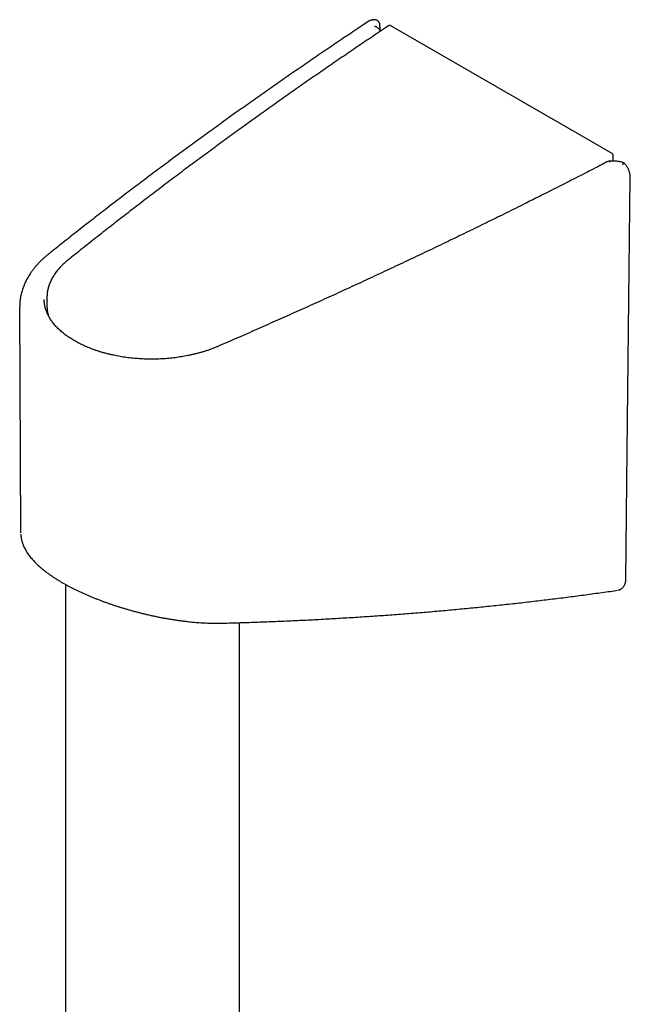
# Model space of a CAD drawing. Header units: millimetres. Extents: x 8 to 795, y 12 to 1770.
# Tile 58 of 136: x 668 to 731, y 743 to 844. Entities that reach past the tile are written whole.
import ezdxf

# ---------------------------------------------------------------- set-up
doc = ezdxf.new("R2010")
doc.units = ezdxf.units.MM

msp = doc.modelspace()

# ---------------------------------------------------------------- linework, layer by layer
at = {"color": 7, "linetype": 'Continuous', "lineweight": 30}
for p, q in [((703.93, 843.7), (703.91, 843.69)), ((705.08, 842.66), (705.06, 842.99)), ((728.79, 830.16), (706.14, 843.24)), ((728.89, 829.39), (728.89, 829.99)), ((729.01, 829.39), (728.44, 829.4)), ((668.2, 814.45), (668.3, 791.4)), ((670.99, 815.42), (670.99, 814.61)), ((668.31, 791.4), (668.31, 791.4)), ((672.89, 786.11), (672.89, 549.25)), ((729.33, 785.51), (729.34, 785.52)), ((690.69, 549.26), (690.69, 782.2))]:
    msp.add_line(p, q, dxfattribs=at)
at = {"color": 7, "linetype": 'Continuous', "lineweight": 30, "flags": 128}
msp.add_lwpolyline([(730.19, 786.63), (730.3, 796.6), (730.64, 827.73)], dxfattribs=at)
at = {"color": 7, "linetype": 'Continuous', "lineweight": 30}
for centre, start, end in [((706.04, 843.07), 60.0027, 123.6829), ((728.69, 829.99), 0, 60.0027)]:
    msp.add_arc(centre, 0.2, start, end, dxfattribs=at)
for centre, major_axis, ratio, start_param, end_param in [((681.79, 815.49), (10.8, 0.11), 0.584169, 3.096097, 3.173405), ((681.79, 814.56), (10.8, -0.08), 0.572321, 3.145802, 3.182814)]:
    msp.add_ellipse(centre, major_axis=major_axis, ratio=ratio, start_param=start_param, end_param=end_param, dxfattribs=at)
for points, knots in [([(703.91, 843.69), (703.7, 843.56), (702.96, 843.07), (701.69, 842.22), (700.11, 841.15), (698.54, 840.09), (696.98, 839.01), (695.42, 837.94), (693.87, 836.86), (692.33, 835.77), (690.79, 834.69), (689.27, 833.6), (687.75, 832.5), (686.24, 831.4), (684.74, 830.3), (683.24, 829.2), (681.75, 828.09), (680.27, 826.97), (678.8, 825.86), (677.34, 824.74), (675.89, 823.61), (674.44, 822.49), (673, 821.35), (671.9, 820.48), (671.28, 819.99), (671.13, 819.87)], [0, 0, 0, 0, 0.018123, 0.064203, 0.110284, 0.156364, 0.202445, 0.248525, 0.294606, 0.340686, 0.386767, 0.432847, 0.478927, 0.525007, 0.571088, 0.617168, 0.663247, 0.709327, 0.755407, 0.801487, 0.847566, 0.893646, 0.939725, 0.985804, 1, 1, 1, 1]), ([(704.49, 843.85), (704.48, 843.85), (704.43, 843.85), (704.35, 843.85), (704.24, 843.83), (704.15, 843.81), (704.05, 843.77), (703.98, 843.74), (703.95, 843.72), (703.94, 843.71)], [0, 0, 0, 0, 0.065271, 0.251778, 0.433976, 0.611859, 0.786038, 0.957213, 1, 1, 1, 1]), ([(705.01, 843.48), (705, 843.51), (704.97, 843.57), (704.92, 843.64), (704.86, 843.71), (704.78, 843.77), (704.7, 843.81), (704.61, 843.84), (704.51, 843.85), (704.41, 843.85), (704.32, 843.83), (704.26, 843.81), (704.23, 843.79), (704.23, 843.79)], [0, 0, 0, 0, 0.098826, 0.19767, 0.296363, 0.395071, 0.496397, 0.597735, 0.70212, 0.806512, 0.899381, 0.992252, 1, 1, 1, 1]), ([(705.93, 843.23), (705.65, 843.05), (704.84, 842.51), (703.51, 841.61), (701.93, 840.54), (700.37, 839.47), (698.81, 838.4), (697.26, 837.32), (695.71, 836.24), (694.18, 835.15), (692.65, 834.06), (691.13, 832.97), (689.61, 831.87), (688.11, 830.77), (686.61, 829.66), (685.12, 828.56), (683.64, 827.44), (682.17, 826.33), (680.71, 825.21), (679.25, 824.09), (677.8, 822.96), (676.36, 821.83), (674.93, 820.7), (673.85, 819.84), (673.25, 819.36), (673.12, 819.26)], [0, 0, 0, 0, 0.024149, 0.0700303, 0.1159116, 0.1617929, 0.2076742, 0.2535555, 0.2994368, 0.345318, 0.3911993, 0.4370806, 0.4829618, 0.5288431, 0.5747243, 0.6206055, 0.6664867, 0.7123679, 0.758249, 0.8041302, 0.8500113, 0.8958924, 0.9417734, 0.9876545, 1, 1, 1, 1]), ([(704.47, 843.19), (704.47, 843.19), (704.5, 843.19), (704.56, 843.17), (704.64, 843.14), (704.73, 843.1), (704.82, 843.04), (704.89, 842.97), (704.96, 842.9), (705.01, 842.83), (705.05, 842.75), (705.07, 842.69), (705.07, 842.66), (705.07, 842.66)], [0, 0, 0, 0, 0.006711, 0.105124, 0.205133, 0.323071, 0.443976, 0.554482, 0.667748, 0.77492, 0.884976, 0.992156, 1, 1, 1, 1]), ([(705.01, 843.48), (705.01, 843.45), (705.02, 843.43), (705.02, 843.41), (705.02, 843.4)], [0, 0, 0, 0, 0.91762, 1, 1, 1, 1]), ([(705.06, 842.99), (705.06, 843.01), (705.05, 843.06), (705.05, 843.13), (705.04, 843.2), (705.04, 843.27), (705.04, 843.32), (705.03, 843.37), (705.03, 843.39), (705.02, 843.4), (705.02, 843.4)], [0, 0, 0, 0, 0.118683, 0.281432, 0.447011, 0.617917, 0.798897, 0.90892, 0.998623, 1, 1, 1, 1]), ([(728.42, 829.39), (728.2, 829.28), (727.38, 828.85), (725.96, 828.12), (724.15, 827.2), (722.33, 826.28), (720.51, 825.36), (718.68, 824.45), (716.85, 823.54), (715.01, 822.64), (713.16, 821.74), (711.31, 820.85), (709.44, 819.96), (707.58, 819.08), (705.7, 818.2), (703.82, 817.32), (701.94, 816.45), (700.05, 815.59), (698.15, 814.72), (696.24, 813.87), (694.33, 813.02), (692.42, 812.17), (690.47, 811.31), (689.15, 810.74), (688.48, 810.45)], [0, 0, 0, 0, 0.017128, 0.063828, 0.110528, 0.157227, 0.203927, 0.250627, 0.297327, 0.344027, 0.390727, 0.437427, 0.484127, 0.530827, 0.577527, 0.624228, 0.670928, 0.717628, 0.764328, 0.811029, 0.857729, 0.90443, 0.95113, 1, 1, 1, 1]), ([(728.57, 829.28), (728.57, 829.28), (728.56, 829.3), (728.54, 829.33), (728.5, 829.37), (728.47, 829.39), (728.44, 829.4), (728.43, 829.39), (728.42, 829.39)], [0, 0, 0, 0, 0.012208, 0.192671, 0.373126, 0.590367, 0.807561, 1, 1, 1, 1]), ([(730, 829.21), (729.98, 829.22), (729.92, 829.24), (729.81, 829.28), (729.66, 829.32), (729.51, 829.35), (729.35, 829.37), (729.19, 829.38), (729.08, 829.39), (729.01, 829.39), (729.01, 829.39)], [0, 0, 0, 0, 0.056414, 0.202087, 0.350509, 0.501972, 0.656704, 0.814848, 0.976434, 1, 1, 1, 1]), ([(729.84, 829.01), (729.84, 829.01), (729.86, 829.03), (729.89, 829.07), (729.92, 829.12), (729.95, 829.17), (729.98, 829.2), (729.99, 829.21), (730, 829.21), (730, 829.21)], [0, 0, 0, 0, 0.0134873, 0.1734563, 0.3368229, 0.5160713, 0.7002694, 0.8743112, 1, 1, 1, 1]), ([(730.64, 827.73), (730.64, 827.73), (730.64, 827.77), (730.64, 827.85), (730.63, 827.97), (730.61, 828.09), (730.58, 828.22), (730.54, 828.34), (730.5, 828.46), (730.45, 828.57), (730.39, 828.69), (730.33, 828.8), (730.26, 828.9), (730.18, 829), (730.1, 829.1), (730.04, 829.17), (730.01, 829.2), (730, 829.21)], [0, 0, 0, 0, 0.002244, 0.076877, 0.152933, 0.229723, 0.306543, 0.38306, 0.459108, 0.53465, 0.609721, 0.683548, 0.757453, 0.832099, 0.907614, 0.984099, 1, 1, 1, 1]), ([(671.13, 819.87), (671.09, 819.84), (670.97, 819.74), (670.77, 819.57), (670.56, 819.38), (670.34, 819.17), (670.14, 818.97), (669.95, 818.76), (669.77, 818.54), (669.59, 818.33), (669.43, 818.11), (669.28, 817.88), (669.13, 817.66), (669, 817.43), (668.88, 817.2), (668.76, 816.97), (668.66, 816.74), (668.57, 816.5), (668.49, 816.26), (668.42, 816.03), (668.36, 815.79), (668.3, 815.55), (668.26, 815.31), (668.23, 815.07), (668.21, 814.83), (668.2, 814.62), (668.21, 814.5), (668.21, 814.45)], [0, 0, 0, 0, 0.023522, 0.066952, 0.110331, 0.153612, 0.196773, 0.239792, 0.282649, 0.325323, 0.367793, 0.410044, 0.452059, 0.493829, 0.535345, 0.576604, 0.617607, 0.658359, 0.69887, 0.739153, 0.779225, 0.819106, 0.858821, 0.898394, 0.937853, 0.977227, 1, 1, 1, 1]), ([(673.12, 819.26), (673.09, 819.23), (672.99, 819.15), (672.83, 819.01), (672.65, 818.84), (672.47, 818.67), (672.31, 818.5), (672.15, 818.33), (672.01, 818.15), (671.87, 817.97), (671.75, 817.78), (671.63, 817.6), (671.52, 817.41), (671.42, 817.22), (671.33, 817.03), (671.26, 816.84), (671.19, 816.65), (671.13, 816.45), (671.08, 816.26), (671.04, 816.06), (671.01, 815.87), (671, 815.74), (671, 815.68)], [0, 0, 0, 0, 0.027282, 0.078958, 0.130627, 0.182279, 0.233909, 0.285511, 0.337079, 0.388606, 0.440085, 0.49151, 0.542874, 0.594171, 0.645396, 0.696547, 0.747622, 0.798622, 0.84955, 0.90041, 0.951213, 1, 1, 1, 1]), ([(688.48, 810.45), (688.43, 810.43), (688.29, 810.37), (688.06, 810.28), (687.79, 810.17), (687.5, 810.07), (687.21, 809.97), (686.92, 809.88), (686.62, 809.8), (686.32, 809.71), (686.01, 809.64), (685.7, 809.57), (685.39, 809.5), (685.07, 809.44), (684.75, 809.39), (684.42, 809.34), (684.1, 809.29), (683.77, 809.25), (683.44, 809.22), (683.1, 809.19), (682.77, 809.17), (682.44, 809.16), (682.1, 809.15), (681.77, 809.14), (681.43, 809.14), (681.1, 809.15), (680.76, 809.16), (680.43, 809.18), (680.1, 809.21), (679.77, 809.24), (679.44, 809.27), (679.11, 809.32), (678.79, 809.36), (678.47, 809.42), (678.15, 809.47), (677.84, 809.54), (677.53, 809.61), (677.22, 809.68), (676.92, 809.76), (676.62, 809.84), (676.33, 809.93), (676.04, 810.03), (675.75, 810.13), (675.48, 810.23), (675.21, 810.34), (674.94, 810.45), (674.68, 810.57), (674.43, 810.69), (674.19, 810.82), (673.95, 810.94), (673.72, 811.08), (673.49, 811.21), (673.28, 811.35), (673.07, 811.5), (672.87, 811.64), (672.68, 811.79), (672.49, 811.95), (672.32, 812.1), (672.15, 812.26), (671.99, 812.42), (671.84, 812.58), (671.7, 812.75), (671.57, 812.91), (671.45, 813.08), (671.34, 813.25), (671.23, 813.42), (671.14, 813.59), (671.05, 813.77), (670.97, 813.95), (670.9, 814.12), (670.85, 814.3), (670.8, 814.48), (670.76, 814.66), (670.73, 814.84), (670.71, 815.03), (670.7, 815.17), (670.7, 815.24), (670.7, 815.26)], [0, 0, 0, 0, 0.007052, 0.020506, 0.033965, 0.047429, 0.060899, 0.074374, 0.087854, 0.101339, 0.114828, 0.128322, 0.141821, 0.155323, 0.168829, 0.182338, 0.19585, 0.209364, 0.222881, 0.236399, 0.249919, 0.26344, 0.276962, 0.290484, 0.304007, 0.317529, 0.33105, 0.34457, 0.358089, 0.371606, 0.385121, 0.398633, 0.412142, 0.425648, 0.439151, 0.452649, 0.466144, 0.479633, 0.493118, 0.506598, 0.520073, 0.533541, 0.547005, 0.560462, 0.573913, 0.587358, 0.600797, 0.614231, 0.627659, 0.641081, 0.6545, 0.667914, 0.681326, 0.694737, 0.708147, 0.721559, 0.734974, 0.748395, 0.761826, 0.775269, 0.788728, 0.80221, 0.815717, 0.829257, 0.842836, 0.85646, 0.870137, 0.883873, 0.897674, 0.911547, 0.925495, 0.93952, 0.95362, 0.967792, 0.982025, 0.996306, 1, 1, 1, 1]), ([(671, 814.37), (671, 814.34), (671.01, 814.25), (671.03, 814.09), (671.06, 813.9), (671.09, 813.74), (671.12, 813.64), (671.13, 813.61)], [0, 0, 0, 0, 0.1228241, 0.3753245, 0.6279544, 0.8807888, 1, 1, 1, 1]), ([(668.31, 791.24), (668.31, 791.2), (668.32, 791.11), (668.34, 790.95), (668.37, 790.78), (668.41, 790.6), (668.46, 790.42), (668.52, 790.24), (668.59, 790.06), (668.67, 789.88), (668.77, 789.7), (668.87, 789.52), (668.98, 789.34), (669.11, 789.15), (669.25, 788.97), (669.4, 788.79), (669.55, 788.61), (669.73, 788.42), (669.9, 788.24), (670.09, 788.06), (670.29, 787.89), (670.49, 787.72), (670.69, 787.55), (670.9, 787.39), (671.12, 787.22), (671.35, 787.06), (671.59, 786.9), (671.83, 786.74), (672.08, 786.59), (672.33, 786.43), (672.59, 786.28), (672.86, 786.13), (673.13, 785.98), (673.4, 785.84), (673.68, 785.69), (673.96, 785.55), (674.25, 785.41), (674.55, 785.27), (674.85, 785.14), (675.16, 785.01), (675.46, 784.87), (675.78, 784.75), (676.09, 784.62), (676.42, 784.5), (676.74, 784.37), (677.07, 784.25), (677.4, 784.14), (677.73, 784.03), (678.06, 783.91), (678.4, 783.81), (678.75, 783.7), (679.09, 783.6), (679.44, 783.5), (679.79, 783.4), (680.14, 783.31), (680.48, 783.22), (680.83, 783.13), (681.19, 783.05), (681.54, 782.97), (681.89, 782.89), (682.24, 782.81), (682.6, 782.74), (682.95, 782.68), (683.3, 782.61), (683.66, 782.56), (684.01, 782.5), (684.36, 782.45), (684.7, 782.4), (685.05, 782.36), (685.39, 782.32), (685.73, 782.28), (686.07, 782.25), (686.41, 782.22), (686.74, 782.2), (687.07, 782.18), (687.4, 782.16), (687.73, 782.15), (688.05, 782.15), (688.37, 782.14), (688.64, 782.15), (688.8, 782.15), (688.86, 782.15)], [0, 0, 0, 0, 0.006582, 0.0170164, 0.0276258, 0.0384367, 0.0494743, 0.0607608, 0.0723139, 0.0841444, 0.0962536, 0.1086309, 0.1212521, 0.1340799, 0.1470653, 0.1601693, 0.1736871, 0.1874082, 0.2011031, 0.2146815, 0.2280909, 0.241297, 0.2542744, 0.2671946, 0.2803014, 0.2933338, 0.3062968, 0.3191969, 0.332041, 0.3448365, 0.3575893, 0.3702821, 0.3828566, 0.3953897, 0.4078972, 0.420395, 0.4328987, 0.4454194, 0.457973, 0.4705853, 0.4828415, 0.4953514, 0.5078905, 0.5204452, 0.5329989, 0.5455319, 0.5580278, 0.5704893, 0.5829936, 0.5955899, 0.6082513, 0.6209603, 0.6336979, 0.6464447, 0.6591748, 0.6718558, 0.6846048, 0.6974689, 0.7103461, 0.72325, 0.7361952, 0.7491962, 0.7622674, 0.7753924, 0.7885463, 0.8017158, 0.8149185, 0.8281618, 0.8414529, 0.8547989, 0.8682098, 0.8817489, 0.8952163, 0.9087828, 0.9224358, 0.9361628, 0.9499518, 0.963791, 0.9776685, 0.9914866, 1, 1, 1, 1]), ([(729.42, 785.53), (729.43, 785.53), (729.47, 785.54), (729.54, 785.56), (729.63, 785.6), (729.71, 785.65), (729.79, 785.71), (729.86, 785.77), (729.92, 785.84), (729.98, 785.92), (730.03, 786), (730.08, 786.09), (730.12, 786.18), (730.15, 786.28), (730.17, 786.39), (730.18, 786.5), (730.19, 786.58), (730.19, 786.63), (730.19, 786.63)], [0, 0, 0, 0, 0.013041, 0.08257, 0.150708, 0.217756, 0.283308, 0.345503, 0.411542, 0.478194, 0.545942, 0.615214, 0.68642, 0.759892, 0.835812, 0.914119, 0.994458, 1, 1, 1, 1]), ([(688.87, 782.15), (688.9, 782.15), (689.54, 782.17), (690.78, 782.2), (692.58, 782.26), (694.36, 782.33), (696.14, 782.41), (697.92, 782.49), (699.69, 782.59), (701.45, 782.69), (703.21, 782.8), (704.97, 782.92), (706.72, 783.04), (708.47, 783.18), (710.21, 783.32), (711.94, 783.48), (713.67, 783.64), (715.4, 783.81), (717.12, 783.99), (718.84, 784.17), (720.55, 784.37), (722.25, 784.57), (723.95, 784.78), (725.64, 785), (727.33, 785.23), (728.56, 785.4), (729.22, 785.49), (729.33, 785.51)], [0, 0, 0, 0, 0.002856, 0.046224, 0.089547, 0.132809, 0.175993, 0.219118, 0.262273, 0.305396, 0.348487, 0.391548, 0.43458, 0.477584, 0.520561, 0.563483, 0.60651, 0.649488, 0.692417, 0.735299, 0.778135, 0.820927, 0.863676, 0.906382, 0.949048, 0.991674, 1, 1, 1, 1])]:
    msp.add_open_spline(points, degree=3, knots=knots, dxfattribs=at)

doc.saveas('drawing.dxf')
